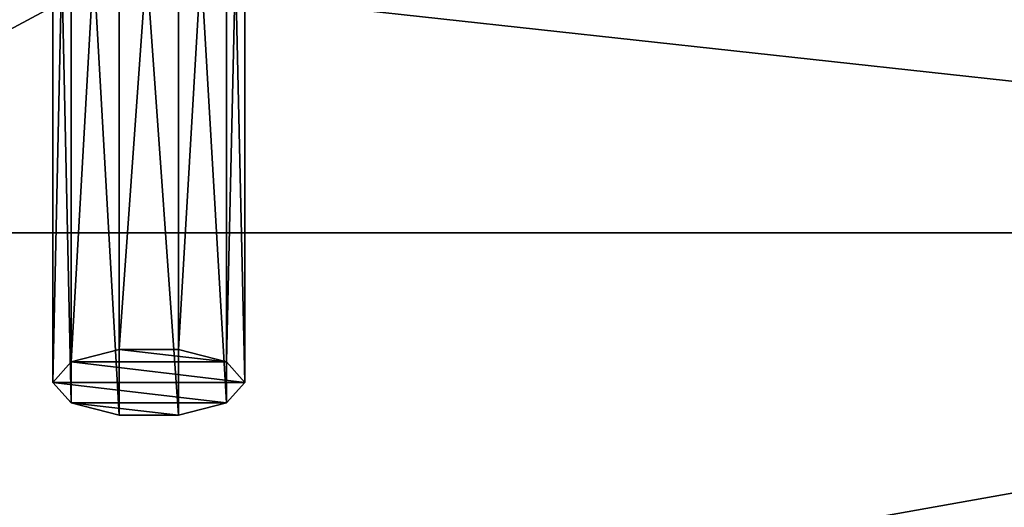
# Model space of a CAD drawing. Header units: millimetres. Extents: x -96 to 96, y -34 to 18.
# Tile 159 of 192: x 54.06 to 61.23, y -4 to -0.45. Entities that reach past the tile are written whole.
import ezdxf

# ---------------------------------------------------------------- set-up
doc = ezdxf.new("R2010")
doc.units = ezdxf.units.MM
doc.header["$LTSCALE"] = 65.185185
for name, color, linetype in [('1338', 7, 'CONTINUOUS'), ('1339', 7, 'CONTINUOUS'), ('1340', 7, 'CONTINUOUS'), ('2', 7, 'CONTINUOUS'), ('22', 7, 'CONTINUOUS'), ('24', 7, 'CONTINUOUS'), ('26', 7, 'CONTINUOUS'), ('30', 7, 'CONTINUOUS'), ('6', 7, 'CONTINUOUS')]:
    doc.layers.add(name, color=color, linetype=linetype)

msp = doc.modelspace()

# ---------------------------------------------------------------- linework, layer by layer
at = {"layer": '1338', "color": 7, "linetype": 'Continuous', "true_color": 0xf5f5f5}
for points in [[(54.7837, -2.8491, 7.4565), (55.5663, -2.9409, 7.6937), (54.4337, -2.9409, 7.6937), (54.7837, -2.8491, 7.4565)], [(55.2163, -2.8491, 7.4565), (55.5663, -2.9409, 7.6937), (54.7837, -2.8491, 7.4565), (55.2163, -2.8491, 7.4565)], [(54.4337, -2.9409, 7.6937), (55.7, -3.0893, 8.0774), (54.3, -3.0893, 8.0774), (54.4337, -2.9409, 7.6937)], [(55.5663, -2.9409, 7.6937), (55.7, -3.0893, 8.0774), (54.4337, -2.9409, 7.6937), (55.5663, -2.9409, 7.6937)], [(54.4337, -3.2378, 8.4612), (54.3, -3.0893, 8.0774), (55.5663, -3.2378, 8.4612), (54.4337, -3.2378, 8.4612)], [(54.3, -3.0893, 8.0774), (55.7, -3.0893, 8.0774), (55.5663, -3.2378, 8.4612), (54.3, -3.0893, 8.0774)], [(55.2163, -3.3295, 8.6983), (54.4337, -3.2378, 8.4612), (55.5663, -3.2378, 8.4612), (55.2163, -3.3295, 8.6983)], [(54.7837, -3.3295, 8.6983), (54.4337, -3.2378, 8.4612), (55.2163, -3.3295, 8.6983), (54.7837, -3.3295, 8.6983)]]:
    msp.add_3dface(points, dxfattribs=at)
at = {"layer": '1339', "color": 7, "linetype": 'Continuous', "true_color": 0xf5f5f5}
for points in [[(54.7837, -2.8491, 7.4565), (54.4337, -2.9409, 7.6937), (54.7837, 3.213, 9.8018), (54.7837, -2.8491, 7.4565)], [(54.7837, 3.213, 9.8018), (54.4337, -2.9409, 7.6937), (54.4337, 3.1213, 10.039), (54.7837, 3.213, 9.8018)], [(55.2163, -2.8491, 7.4565), (54.7837, -2.8491, 7.4565), (55.2163, 3.213, 9.8018), (55.2163, -2.8491, 7.4565)], [(55.2163, 3.213, 9.8018), (54.7837, -2.8491, 7.4565), (54.7837, 3.213, 9.8018), (55.2163, 3.213, 9.8018)], [(55.5663, 3.1213, 10.039), (55.2163, -2.8491, 7.4565), (55.2163, 3.213, 9.8018), (55.5663, 3.1213, 10.039)], [(54.4337, 3.1213, 10.039), (54.3, -3.0893, 8.0774), (54.3, 2.9728, 10.4227), (54.4337, 3.1213, 10.039)], [(54.4337, -2.9409, 7.6937), (54.3, -3.0893, 8.0774), (54.4337, 3.1213, 10.039), (54.4337, -2.9409, 7.6937)], [(55.5663, -2.9409, 7.6937), (55.2163, -2.8491, 7.4565), (55.5663, 3.1213, 10.039), (55.5663, -2.9409, 7.6937)], [(55.7, 2.9728, 10.4227), (55.5663, -2.9409, 7.6937), (55.5663, 3.1213, 10.039), (55.7, 2.9728, 10.4227)], [(55.7, -3.0893, 8.0774), (55.5663, -2.9409, 7.6937), (55.7, 2.9728, 10.4227), (55.7, -3.0893, 8.0774)]]:
    msp.add_3dface(points, dxfattribs=at)
at = {"layer": '1340', "color": 7, "linetype": 'Continuous', "true_color": 0xf5f5f5}
for points in [[(54.3, -3.0893, 8.0774), (54.4337, -3.2378, 8.4612), (54.3, 2.9728, 10.4227), (54.3, -3.0893, 8.0774)], [(54.3, 2.9728, 10.4227), (54.4337, -3.2378, 8.4612), (54.4337, 2.8244, 10.8064), (54.3, 2.9728, 10.4227)], [(55.7, -3.0893, 8.0774), (55.7, 2.9728, 10.4227), (55.5663, 2.8244, 10.8064), (55.7, -3.0893, 8.0774)], [(54.4337, 2.8244, 10.8064), (54.7837, -3.3295, 8.6983), (54.7837, 2.7326, 11.0436), (54.4337, 2.8244, 10.8064)], [(54.4337, -3.2378, 8.4612), (54.7837, -3.3295, 8.6983), (54.4337, 2.8244, 10.8064), (54.4337, -3.2378, 8.4612)], [(55.2163, 2.7326, 11.0436), (55.5663, -3.2378, 8.4612), (55.5663, 2.8244, 10.8064), (55.2163, 2.7326, 11.0436)], [(55.5663, -3.2378, 8.4612), (55.7, -3.0893, 8.0774), (55.5663, 2.8244, 10.8064), (55.5663, -3.2378, 8.4612)], [(54.7837, 2.7326, 11.0436), (55.2163, -3.3295, 8.6983), (55.2163, 2.7326, 11.0436), (54.7837, 2.7326, 11.0436)], [(54.7837, -3.3295, 8.6983), (55.2163, -3.3295, 8.6983), (54.7837, 2.7326, 11.0436), (54.7837, -3.3295, 8.6983)], [(55.2163, -3.3295, 8.6983), (55.5663, -3.2378, 8.4612), (55.2163, 2.7326, 11.0436), (55.2163, -3.3295, 8.6983)]]:
    msp.add_3dface(points, dxfattribs=at)
at = {"layer": '2', "color": 7, "linetype": 'Continuous'}
for points in [[(74, -27.5, 22.1466), (3.9737, 10.2026, 22.4756), (3.7894, -9.8053, 22.301), (74, -27.5, 22.1466)], [(74, 10.2026, 22.4756), (3.9737, 10.2026, 22.4756), (74, -27.5, 22.1466), (74, 10.2026, 22.4756)]]:
    msp.add_3dface(points, dxfattribs=at)
at = {"layer": '22', "color": 7, "linetype": 'Continuous'}
for points in [[(-72, -2, 20), (72, -2, 20), (-72, -27.5, 20.2225), (-72, -2, 20)], [(72, -2, 20), (72, -27.5, 20.2225), (-72, -27.5, 20.2225), (72, -2, 20)]]:
    msp.add_3dface(points, dxfattribs=at)
at = {"layer": '24', "color": 7, "linetype": 'Continuous'}
for points in [[(-72, -2, -20), (-72, -27.5, -20.2225), (72, -27.5, -20.2225), (-72, -2, -20)], [(72, -2, -20), (-72, -2, -20), (72, -27.5, -20.2225), (72, -2, -20)]]:
    msp.add_3dface(points, dxfattribs=at)
at = {"layer": '26', "color": 7, "linetype": 'Continuous'}
for points in [[(71.4, -2, 19.4), (-71.4, -2, 19.4), (71.4, 13.6, 19.8085), (71.4, -2, 19.4)], [(71.4, 13.6, 19.8085), (-71.4, -2, 19.4), (-71.4, 13.6, 19.8085), (71.4, 13.6, 19.8085)]]:
    msp.add_3dface(points, dxfattribs=at)
at = {"layer": '30', "color": 7, "linetype": 'Continuous'}
for points in [[(-71.4, 13.6, -19.8085), (71.4, -2, -19.4), (71.4, 13.6, -19.8085), (-71.4, 13.6, -19.8085)], [(-71.4, 13.6, -19.8085), (-71.4, -2, -19.4), (71.4, -2, -19.4), (-71.4, 13.6, -19.8085)]]:
    msp.add_3dface(points, dxfattribs=at)
at = {"layer": '6', "color": 7, "linetype": 'Continuous'}
for points in [[(3.8118, -7.4278, -22.3217), (74, 10.2026, -22.4756), (3.6186, -27.5, -22.1466), (3.8118, -7.4278, -22.3217)], [(74, 10.2026, -22.4756), (74, -27.5, -22.1466), (3.6186, -27.5, -22.1466), (74, 10.2026, -22.4756)], [(3.9737, 10.2026, -22.4756), (74, 10.2026, -22.4756), (3.8118, -7.4278, -22.3217), (3.9737, 10.2026, -22.4756)]]:
    msp.add_3dface(points, dxfattribs=at)

doc.saveas('drawing.dxf')
